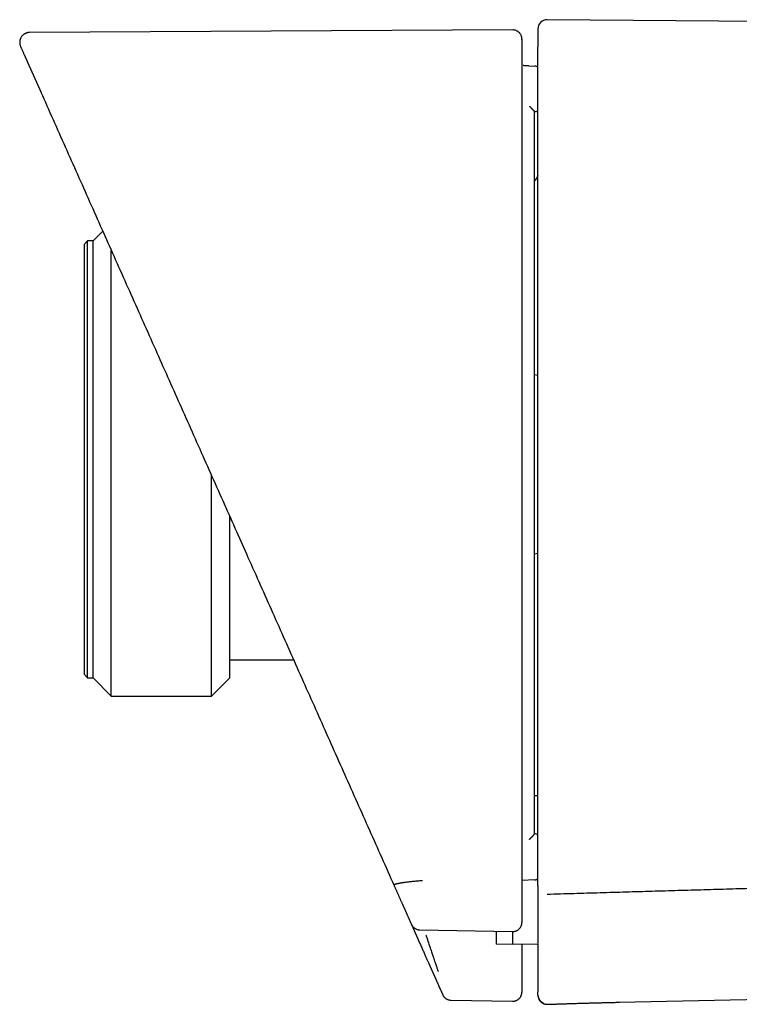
# Model space of a CAD drawing. Header units: millimetres. Extents: x 8 to 885, y 12 to 392.
# Tile 28 of 36: x 669 to 708, y 337 to 391. Entities that reach past the tile are written whole.
import ezdxf

# ---------------------------------------------------------------- set-up
doc = ezdxf.new("R2010")
doc.units = ezdxf.units.MM

msp = doc.modelspace()

# ---------------------------------------------------------------- linework, layer by layer
at = {"color": 7, "linetype": 'Continuous', "lineweight": 30}
for p, q in [((726.202, 391.1), (697.787, 391.347)), ((695.898, 390.785), (669.377, 390.647)), ((669.256, 389.024), (669.983, 387.391)), ((696.791, 388.814), (697.111, 388.802)), ((669.983, 387.391), (669.99, 387.375)), ((669.983, 387.391), (669.989, 387.378)), ((697.101, 386.298), (697.101, 386.298)), ((673.39, 379.738), (672.861, 379.209)), ((672.561, 379.209), (672.361, 379.009)), ((672.361, 379.009), (672.361, 367.209)), ((672.861, 379.209), (672.561, 379.209)), ((672.561, 355.209), (672.561, 379.209)), ((672.861, 355.209), (672.861, 379.209)), ((673.861, 354.209), (673.861, 378.682)), ((697.283, 371.819), (697.101, 371.851)), ((672.361, 367.209), (672.361, 355.409)), ((679.361, 354.209), (679.361, 366.328)), ((680.361, 356.209), (680.361, 364.081)), ((680.732, 363.249), (681.28, 362.017)), ((697.101, 362.027), (697.283, 362.059)), ((680.361, 355.209), (680.361, 356.209)), ((680.361, 356.209), (683.866, 356.209)), ((672.361, 355.409), (672.561, 355.209)), ((672.561, 355.209), (672.861, 355.209)), ((672.861, 355.209), (673.861, 354.209)), ((679.361, 354.209), (680.361, 355.209)), ((673.861, 354.209), (679.361, 354.209)), ((697.283, 348.739), (697.101, 348.742)), ((697.101, 346.647), (697.101, 346.648)), ((697.111, 344.125), (696.401, 344.098)), ((697.112, 344.124), (697.111, 344.125)), ((690.336, 341.678), (690.684, 340.895)), ((690.783, 341.383), (695.891, 341.288)), ((695.892, 340.572), (694.984, 340.588)), ((697.283, 340.596), (695.892, 340.572)), ((697.283, 337.969), (697.283, 337.971)), ((692.502, 337.521), (695.892, 337.462)), ((697.6, 337.349), (697.602, 337.348)), ((701.767, 337.405), (717.841, 337.741)), ((697.8, 337.292), (697.8, 337.292))]:
    msp.add_line(p, q, dxfattribs=at)
for centre, radius, start, end in [((697.783, 390.847), 0.5, 89.5005, 180), ((697.101, 388.503), 0.3, 52.461, 88.0005), ((697.101, 388.502), 0.3, 52.4896, 88.0005), ((697.101, 386.598), 0.3, 270, 307.4249), ((697.101, 346.348), 0.3, 52.4871, 90), ((697.101, 344.425), 0.3, 271.9855, 307.4595)]:
    msp.add_arc(centre, radius, start, end, dxfattribs=at)
for points, knots in [([(697.283, 390.847), (697.283, 390.847), (697.283, 390.845), (697.283, 390.83), (697.283, 390.806), (697.283, 390.772), (697.283, 390.729), (697.283, 390.676), (697.283, 390.613), (697.283, 390.539), (697.283, 390.455), (697.283, 390.358), (697.283, 390.251), (697.283, 390.133), (697.283, 390.005), (697.283, 389.911), (697.283, 389.864)], [0, 0, 0, 0, 0.069567, 0.139198, 0.208895, 0.278657, 0.348483, 0.418375, 0.488333, 0.558355, 0.631783, 0.705282, 0.778853, 0.852497, 0.926212, 1, 1, 1, 1]), ([(669.377, 390.647), (669.356, 390.646), (669.313, 390.644), (669.252, 390.632), (669.196, 390.616), (669.148, 390.596), (669.107, 390.575), (669.074, 390.554), (669.048, 390.535), (669.016, 390.51), (668.977, 390.473), (668.932, 390.418), (668.896, 390.36), (668.869, 390.303), (668.851, 390.249), (668.838, 390.193), (668.831, 390.136), (668.83, 390.08), (668.834, 390.029), (668.842, 389.98), (668.855, 389.929), (668.87, 389.892), (668.878, 389.873)], [0, 0, 0, 0, 0.060151, 0.117354, 0.17052, 0.218707, 0.261146, 0.297246, 0.326581, 0.349124, 0.408157, 0.474404, 0.543577, 0.595436, 0.647421, 0.700013, 0.752834, 0.804555, 0.85459, 0.892874, 0.941892, 1, 1, 1, 1]), ([(696.401, 390.27), (696.401, 390.275), (696.401, 390.282), (696.401, 390.294), (696.401, 390.305), (696.4, 390.316), (696.399, 390.326), (696.398, 390.335), (696.397, 390.344), (696.396, 390.352), (696.395, 390.359), (696.394, 390.365), (696.394, 390.37), (696.393, 390.374), (696.392, 390.378), (696.392, 390.379), (696.392, 390.381), (696.391, 390.382), (696.391, 390.384), (696.391, 390.386), (696.39, 390.39), (696.389, 390.395), (696.387, 390.404), (696.382, 390.422), (696.372, 390.455), (696.354, 390.499), (696.327, 390.549), (696.297, 390.592), (696.266, 390.627), (696.237, 390.657), (696.202, 390.685), (696.16, 390.714), (696.108, 390.742), (696.046, 390.766), (695.974, 390.782), (695.924, 390.784), (695.898, 390.785)], [0, 0, 0, 0, 0.084585, 0.162173, 0.232768, 0.296371, 0.352984, 0.402609, 0.44525, 0.480913, 0.50961, 0.526575, 0.539654, 0.548894, 0.552114, 0.554455, 0.555333, 0.556056, 0.556686, 0.558767, 0.56042, 0.563409, 0.56887, 0.579016, 0.598413, 0.632689, 0.66925, 0.70525, 0.731733, 0.757667, 0.784526, 0.817115, 0.855554, 0.899366, 0.94783, 1, 1, 1, 1]), ([(668.879, 389.871), (668.878, 389.872), (668.878, 389.873), (668.883, 389.862), (668.892, 389.841), (668.907, 389.807), (668.927, 389.763), (668.952, 389.707), (668.981, 389.64), (669.013, 389.569), (669.046, 389.496), (669.07, 389.44), (669.089, 389.399), (669.1, 389.375), (669.111, 389.35), (669.122, 389.324), (669.133, 389.3), (669.143, 389.277), (669.152, 389.256), (669.159, 389.242), (669.162, 389.234), (669.163, 389.233), (669.163, 389.233), (669.163, 389.232), (669.164, 389.231), (669.165, 389.229), (669.166, 389.225), (669.169, 389.219), (669.172, 389.213), (669.175, 389.206), (669.178, 389.198), (669.181, 389.191), (669.185, 389.184), (669.188, 389.176), (669.191, 389.169), (669.194, 389.163), (669.197, 389.156), (669.2, 389.15), (669.202, 389.144), (669.205, 389.138), (669.208, 389.133), (669.21, 389.127), (669.213, 389.121), (669.215, 389.115), (669.218, 389.109), (669.22, 389.104), (669.223, 389.098), (669.225, 389.093), (669.228, 389.088), (669.23, 389.083), (669.232, 389.078), (669.234, 389.074), (669.236, 389.069), (669.237, 389.065), (669.239, 389.061), (669.241, 389.057), (669.243, 389.053), (669.244, 389.05), (669.246, 389.046), (669.248, 389.042), (669.249, 389.039), (669.251, 389.036), (669.252, 389.033), (669.253, 389.03), (669.254, 389.027), (669.255, 389.025), (669.256, 389.024)], [0, 0, 0, 0, 0.037861, 0.120033, 0.202193, 0.28434, 0.366476, 0.448601, 0.530753, 0.612934, 0.673649, 0.734336, 0.753379, 0.772333, 0.791338, 0.810393, 0.829497, 0.84451, 0.859553, 0.872817, 0.874649, 0.874937, 0.875291, 0.875763, 0.876233, 0.876703, 0.88086, 0.884514, 0.888114, 0.893327, 0.898422, 0.903399, 0.908257, 0.912997, 0.917619, 0.922123, 0.926147, 0.930072, 0.933898, 0.937624, 0.941251, 0.944778, 0.948513, 0.95213, 0.955628, 0.959008, 0.96227, 0.965413, 0.968438, 0.971107, 0.973677, 0.976148, 0.978519, 0.98079, 0.982962, 0.985035, 0.987009, 0.988883, 0.990658, 0.992333, 0.993909, 0.995304, 0.99661, 0.997829, 0.998958, 1, 1, 1, 1]), ([(696.401, 390.269), (696.401, 390.269), (696.401, 390.271), (696.401, 390.258), (696.401, 390.233), (696.401, 390.195), (696.401, 390.143), (696.401, 390.079), (696.401, 390.001), (696.401, 389.912), (696.401, 389.813), (696.401, 389.704), (696.401, 389.583), (696.401, 389.452), (696.401, 389.354), (696.401, 389.305)], [0, 0, 0, 0, 0.043519, 0.125167, 0.206815, 0.288463, 0.370112, 0.451761, 0.533411, 0.615061, 0.692047, 0.769034, 0.846021, 0.92301, 1, 1, 1, 1]), ([(697.283, 389.353), (697.283, 389.375), (697.283, 389.419), (697.283, 389.484), (697.283, 389.547), (697.283, 389.607), (697.283, 389.662), (697.283, 389.712), (697.283, 389.757), (697.283, 389.794), (697.283, 389.824), (697.283, 389.846), (697.283, 389.861), (697.283, 389.863), (697.283, 389.864)], [0, 0, 0, 0, 0.082899, 0.165679, 0.249692, 0.332113, 0.41492, 0.499488, 0.581892, 0.664712, 0.749323, 0.832634, 0.915719, 1, 1, 1, 1]), ([(696.401, 389.305), (696.401, 389.304), (696.401, 389.302), (696.401, 389.288), (696.401, 389.268), (696.401, 389.24), (696.401, 389.204), (696.401, 389.168), (696.401, 389.134), (696.401, 389.104), (696.401, 389.073), (696.401, 389.04), (696.401, 388.999), (696.401, 388.948), (696.401, 388.886), (696.401, 388.842), (696.401, 388.82)], [0, 0, 0, 0, 0.0829246, 0.1659466, 0.2504223, 0.3324289, 0.4151853, 0.5000648, 0.5492311, 0.5984843, 0.6481293, 0.698464, 0.7497743, 0.8259246, 0.9090507, 1, 1, 1, 1]), ([(697.283, 344.389), (697.283, 345.588), (697.283, 347.986), (697.283, 351.583), (697.283, 355.18), (697.283, 358.777), (697.283, 362.374), (697.283, 365.971), (697.283, 369.469), (697.283, 372.866), (697.283, 376.163), (697.283, 379.461), (697.283, 382.758), (697.283, 386.055), (697.283, 388.254), (697.283, 389.353)], [0, 0, 0, 0, 0.08001, 0.160015, 0.240016, 0.320013, 0.400008, 0.480002, 0.559995, 0.633323, 0.706652, 0.779984, 0.853318, 0.926657, 1, 1, 1, 1]), ([(669.251, 389.036), (669.252, 389.033), (669.254, 389.028), (669.258, 389.023), (669.259, 389.022)], [0, 0, 0, 0, 0.6200619, 1, 1, 1, 1]), ([(696.401, 388.82), (696.401, 388.795), (696.401, 388.743), (696.401, 388.663), (696.401, 388.576), (696.401, 388.483), (696.401, 388.383), (696.401, 388.278), (696.401, 388.17), (696.401, 387.89), (696.401, 387.639), (696.401, 387.42), (696.401, 387.406), (696.401, 387.395), (696.401, 387.384), (696.401, 387.372), (696.401, 387.359), (696.401, 387.337), (696.401, 387.304), (696.401, 387.255), (696.401, 387.196), (696.401, 387.128), (696.401, 387.041), (696.401, 386.936), (696.401, 386.808), (696.401, 386.668), (696.401, 386.525), (696.401, 386.383), (696.401, 386.282), (696.401, 386.216), (696.401, 386.187), (696.401, 386.157), (696.401, 386.128), (696.401, 386.098), (696.401, 386.067), (696.401, 386.038), (696.401, 385.93), (696.401, 385.673), (696.401, 385.141), (696.401, 384.12), (696.401, 382.681), (696.401, 380.496), (696.401, 377.857), (696.401, 374.568), (696.401, 371.083), (696.401, 367.401), (696.401, 363.851), (696.401, 360.432), (696.401, 357.145), (696.401, 353.858), (696.401, 350.572), (696.401, 347.285), (696.401, 345.094), (696.401, 343.998)], [0, 0, 0, 0, 0.001655, 0.003451, 0.005389, 0.007467, 0.009686, 0.012046, 0.014548, 0.016857, 0.030829, 0.031319, 0.03154, 0.031776, 0.032028, 0.032296, 0.032579, 0.032877, 0.033779, 0.034798, 0.036165, 0.037698, 0.039398, 0.041937, 0.044775, 0.047912, 0.051348, 0.054306, 0.057454, 0.058095, 0.058743, 0.059399, 0.060062, 0.060732, 0.06141, 0.062095, 0.062673, 0.06864, 0.079298, 0.098335, 0.136978, 0.175606, 0.244607, 0.313591, 0.395721, 0.477862, 0.56, 0.633333, 0.706665, 0.779997, 0.853329, 0.926664, 1, 1, 1, 1]), ([(696.791, 388.814), (696.754, 388.815), (696.668, 388.818), (696.56, 388.822), (696.49, 388.824), (696.467, 388.825)], [0, 0, 0, 0, 0.3426347, 0.7911743, 1, 1, 1, 1]), ([(669.99, 387.375), (670.437, 386.372), (671.33, 384.367), (672.67, 381.356), (674.012, 378.343), (675.354, 375.328), (676.697, 372.311), (678.041, 369.292), (679.386, 366.272), (680.283, 364.256), (680.732, 363.249)], [0, 0, 0, 0, 0.124997, 0.249995, 0.374994, 0.499994, 0.624994, 0.749996, 0.874998, 1, 1, 1, 1]), ([(696.811, 386.604), (696.816, 386.599), (696.828, 386.587), (696.844, 386.571), (696.86, 386.555), (696.875, 386.54), (696.892, 386.523), (696.91, 386.504), (696.928, 386.486), (696.945, 386.468), (696.961, 386.451), (696.975, 386.437), (696.988, 386.424), (697.003, 386.407), (697.021, 386.388), (697.038, 386.371), (697.05, 386.358), (697.057, 386.35), (697.064, 386.342), (697.074, 386.332), (697.084, 386.32), (697.094, 386.309), (697.1, 386.301), (697.101, 386.299), (697.101, 386.298)], [0, 0, 0, 0, 0.035456, 0.088533, 0.121872, 0.159857, 0.202578, 0.250119, 0.300419, 0.347345, 0.390793, 0.430677, 0.466931, 0.49951, 0.568868, 0.633679, 0.664371, 0.693914, 0.722312, 0.749577, 0.816141, 0.879907, 0.941092, 1, 1, 1, 1]), ([(697.101, 346.647), (697.101, 347.675), (697.101, 349.734), (697.101, 352.827), (697.101, 355.93), (697.101, 358.818), (697.101, 361.491), (697.101, 363.948), (697.101, 366.402), (697.101, 369.201), (697.101, 372.341), (697.101, 375.831), (697.101, 379.32), (697.101, 382.809), (697.101, 385.135), (697.101, 386.298)], [0, 0, 0, 0, 0.077788, 0.155803, 0.234045, 0.312515, 0.374331, 0.436288, 0.498387, 0.560004, 0.648004, 0.736002, 0.824001, 0.911999, 1, 1, 1, 1]), ([(697.283, 382.796), (697.282, 382.794), (697.265, 382.758), (697.226, 382.688), (697.167, 382.591), (697.122, 382.528), (697.101, 382.499)], [0, 0, 0, 0, 0.020587, 0.338658, 0.687456, 1, 1, 1, 1]), ([(681.28, 362.017), (681.729, 361.008), (682.627, 358.991), (683.976, 355.963), (685.325, 352.932), (686.676, 349.897), (688.028, 346.86), (688.931, 344.834), (689.382, 343.82)], [0, 0, 0, 0, 0.166508, 0.333078, 0.49971, 0.666406, 0.833169, 1, 1, 1, 1]), ([(696.811, 346.341), (696.816, 346.346), (696.827, 346.357), (696.842, 346.373), (696.859, 346.389), (696.874, 346.404), (696.891, 346.422), (696.909, 346.44), (696.928, 346.459), (696.945, 346.477), (696.961, 346.493), (696.975, 346.508), (696.988, 346.521), (697.003, 346.537), (697.022, 346.556), (697.038, 346.574), (697.05, 346.586), (697.057, 346.595), (697.064, 346.603), (697.074, 346.613), (697.084, 346.625), (697.094, 346.636), (697.1, 346.644), (697.101, 346.646), (697.101, 346.647)], [0, 0, 0, 0, 0.032751, 0.084901, 0.118452, 0.157108, 0.200967, 0.250119, 0.30017, 0.346937, 0.390324, 0.430253, 0.466662, 0.49951, 0.568839, 0.633637, 0.66433, 0.69388, 0.722292, 0.749578, 0.816147, 0.879917, 0.941102, 1, 1, 1, 1]), ([(697.283, 343.819), (697.283, 343.822), (697.283, 343.827), (697.283, 343.846), (697.283, 343.872), (697.283, 343.907), (697.283, 343.949), (697.283, 343.998), (697.283, 344.053), (697.283, 344.113), (697.283, 344.178), (697.283, 344.246), (697.283, 344.317), (697.283, 344.365), (697.283, 344.389)], [0, 0, 0, 0, 0.083001, 0.165837, 0.249743, 0.33215, 0.414991, 0.49954, 0.582001, 0.664851, 0.749361, 0.832687, 0.915797, 1, 1, 1, 1]), ([(690.942, 344.074), (690.906, 344.071), (690.835, 344.067), (690.729, 344.059), (690.626, 344.05), (690.524, 344.041), (690.425, 344.032), (690.325, 344.022), (690.224, 344.011), (690.124, 344), (690.018, 343.986), (689.943, 343.976), (689.896, 343.969), (689.881, 343.967), (689.867, 343.965), (689.852, 343.963), (689.838, 343.961), (689.819, 343.958), (689.792, 343.953), (689.756, 343.947), (689.716, 343.94), (689.67, 343.931), (689.618, 343.921), (689.581, 343.912), (689.557, 343.907), (689.546, 343.904), (689.536, 343.901), (689.525, 343.899), (689.515, 343.896), (689.505, 343.893), (689.495, 343.89), (689.477, 343.885), (689.453, 343.876), (689.426, 343.866), (689.404, 343.855), (689.388, 343.843), (689.379, 343.832), (689.381, 343.824), (689.382, 343.82)], [0, 0, 0, 0, 0.0428401, 0.0852771, 0.1273917, 0.1692514, 0.210912, 0.2524185, 0.2987644, 0.3449999, 0.3911537, 0.451979, 0.4599416, 0.4679032, 0.4758638, 0.4838237, 0.4917828, 0.4997413, 0.5170943, 0.5383872, 0.5636209, 0.5927994, 0.630174, 0.6725375, 0.6814511, 0.6905601, 0.6998649, 0.7093665, 0.7190655, 0.7289631, 0.7390602, 0.7493581, 0.7863158, 0.8250554, 0.8656616, 0.9082475, 0.9529625, 1, 1, 1, 1]), ([(689.382, 343.82), (689.391, 343.8), (689.41, 343.758), (689.438, 343.695), (689.466, 343.632), (689.494, 343.568), (689.522, 343.505), (689.55, 343.441), (689.578, 343.379), (689.606, 343.318), (689.633, 343.256), (689.661, 343.194), (689.689, 343.131), (689.717, 343.068), (689.745, 343.005), (689.773, 342.941), (689.802, 342.877), (689.827, 342.821), (689.848, 342.773), (689.863, 342.74), (689.872, 342.719), (689.876, 342.71), (689.877, 342.707), (689.879, 342.704), (689.88, 342.701), (689.884, 342.692), (689.892, 342.674), (689.904, 342.647), (689.918, 342.617), (689.932, 342.584), (689.948, 342.548), (689.966, 342.508), (689.984, 342.468), (690.002, 342.427), (690.021, 342.385), (690.04, 342.343), (690.056, 342.307), (690.069, 342.277), (690.079, 342.255), (690.089, 342.232), (690.099, 342.209), (690.11, 342.186), (690.124, 342.153), (690.143, 342.111), (690.165, 342.061), (690.186, 342.014), (690.206, 341.969), (690.226, 341.925), (690.245, 341.882), (690.264, 341.839), (690.282, 341.798), (690.3, 341.758), (690.318, 341.718), (690.329, 341.692), (690.335, 341.679)], [0, 0, 0, 0, 0.025899, 0.052216, 0.078953, 0.106109, 0.133684, 0.161679, 0.188457, 0.215608, 0.243132, 0.271029, 0.299298, 0.327939, 0.356954, 0.386341, 0.416101, 0.446233, 0.46498, 0.483869, 0.493229, 0.494703, 0.496178, 0.497654, 0.49913, 0.500468, 0.510704, 0.524792, 0.539155, 0.553793, 0.572322, 0.591274, 0.610648, 0.630446, 0.650667, 0.671311, 0.692378, 0.703356, 0.714446, 0.725648, 0.736961, 0.748385, 0.759457, 0.785113, 0.810356, 0.832947, 0.855197, 0.877107, 0.898675, 0.919903, 0.940421, 0.960609, 0.980469, 1, 1, 1, 1]), ([(696.401, 343.998), (696.401, 343.98), (696.401, 343.944), (696.401, 343.889), (696.401, 343.834), (696.401, 343.778), (696.401, 343.722), (696.401, 343.666), (696.401, 343.611), (696.401, 343.557), (696.401, 343.504), (696.401, 343.451), (696.401, 343.397), (696.401, 343.343), (696.401, 343.289), (696.401, 343.235), (696.401, 343.18), (696.401, 343.124), (696.401, 343.068), (696.401, 343.012), (696.401, 342.961), (696.401, 342.914), (696.401, 342.879), (696.401, 342.857), (696.401, 342.849), (696.401, 342.846), (696.401, 342.843), (696.401, 342.84), (696.401, 342.838), (696.401, 342.829), (696.401, 342.806), (696.401, 342.77), (696.401, 342.726), (696.401, 342.682), (696.401, 342.638), (696.401, 342.593), (696.401, 342.548), (696.401, 342.502), (696.401, 342.456), (696.401, 342.411), (696.401, 342.366), (696.401, 342.321), (696.401, 342.275), (696.401, 342.228), (696.401, 342.181), (696.401, 342.133), (696.401, 342.085), (696.401, 342.036), (696.401, 341.987), (696.401, 341.938), (696.401, 341.888), (696.401, 341.838), (696.401, 341.805), (696.401, 341.788)], [0, 0, 0, 0, 0.021678, 0.043716, 0.066114, 0.088873, 0.111992, 0.135471, 0.159311, 0.18148, 0.203952, 0.226727, 0.249805, 0.273185, 0.296868, 0.320854, 0.345143, 0.369735, 0.394629, 0.419826, 0.445326, 0.46437, 0.48358, 0.493107, 0.494358, 0.495609, 0.496861, 0.498114, 0.499367, 0.50045, 0.51024, 0.530397, 0.550944, 0.571124, 0.591668, 0.612575, 0.633844, 0.655476, 0.677471, 0.698542, 0.719935, 0.741651, 0.763689, 0.78605, 0.808734, 0.83174, 0.855069, 0.87872, 0.902694, 0.926554, 0.950725, 0.975207, 1, 1, 1, 1]), ([(697.112, 344.124), (697.13, 344.125), (697.167, 344.129), (697.221, 344.147), (697.261, 344.167), (697.279, 344.183), (697.283, 344.187)], [0, 0, 0, 0, 0.291241, 0.598873, 0.918785, 1, 1, 1, 1]), ([(697.283, 343.819), (697.283, 343.792), (697.283, 343.736), (697.283, 343.653), (697.283, 343.57), (697.283, 343.487), (697.283, 343.404), (697.283, 343.321), (697.283, 343.238), (697.283, 343.153), (697.283, 343.067), (697.283, 342.98), (697.283, 342.892), (697.283, 342.805), (697.283, 342.717), (697.283, 342.634), (697.283, 342.556), (697.283, 342.482), (697.283, 342.408), (697.283, 342.337), (697.283, 342.269), (697.283, 342.207), (697.283, 342.158), (697.283, 342.13), (697.283, 342.119), (697.283, 342.117), (697.283, 342.114), (697.283, 342.111), (697.283, 342.108), (697.283, 342.09), (697.283, 342.056), (697.283, 342.006), (697.283, 341.956), (697.283, 341.905), (697.283, 341.854), (697.283, 341.802), (697.283, 341.75), (697.283, 341.697), (697.283, 341.644), (697.283, 341.591), (697.283, 341.537), (697.283, 341.49), (697.283, 341.45), (697.283, 341.417), (697.283, 341.394), (697.283, 341.381), (697.283, 341.376), (697.283, 341.372), (697.283, 341.368), (697.283, 341.357), (697.283, 341.34), (697.283, 341.316), (697.283, 341.29), (697.283, 341.262), (697.283, 341.233), (697.283, 341.203), (697.283, 341.173), (697.283, 341.143), (697.283, 341.109), (697.283, 341.074), (697.283, 341.035), (697.283, 340.996), (697.283, 340.959), (697.283, 340.922), (697.283, 340.887), (697.283, 340.852), (697.283, 340.816), (697.283, 340.78), (697.283, 340.746), (697.283, 340.715), (697.283, 340.688), (697.283, 340.669), (697.283, 340.659), (697.283, 340.656), (697.283, 340.652), (697.283, 340.649), (697.283, 340.646), (697.283, 340.643), (697.283, 340.64), (697.283, 340.638)], [0, 0, 0, 0, 0.022204, 0.044647, 0.06733, 0.090252, 0.113414, 0.136815, 0.160455, 0.184335, 0.209609, 0.235146, 0.260945, 0.287008, 0.313333, 0.339921, 0.362458, 0.385181, 0.408089, 0.431183, 0.451659, 0.472278, 0.490542, 0.498614, 0.499494, 0.500371, 0.501249, 0.502128, 0.503007, 0.503887, 0.519813, 0.535955, 0.552312, 0.568884, 0.585672, 0.602675, 0.619894, 0.63729, 0.6549, 0.672725, 0.690765, 0.709019, 0.72037, 0.731803, 0.741931, 0.743528, 0.745127, 0.746727, 0.74823, 0.749417, 0.757531, 0.765801, 0.774224, 0.783984, 0.793943, 0.804102, 0.814461, 0.825019, 0.835777, 0.848711, 0.861923, 0.875413, 0.889179, 0.901077, 0.913174, 0.925471, 0.937968, 0.950664, 0.963559, 0.97322, 0.98299, 0.991678, 0.992821, 0.993967, 0.995114, 0.996262, 0.997362, 0.998115, 1, 1, 1, 1]), ([(725.509, 344.13), (725.407, 344.127), (725.236, 344.122), (724.995, 344.115), (724.794, 344.109), (724.654, 344.104), (724.578, 344.102), (724.558, 344.101), (724.538, 344.101), (724.519, 344.1), (724.46, 344.099), (724.358, 344.095), (724.209, 344.091), (724.043, 344.086), (723.857, 344.08), (723.652, 344.074), (723.433, 344.068), (723.201, 344.061), (722.956, 344.053), (722.755, 344.047), (722.601, 344.043), (722.498, 344.04), (722.388, 344.037), (722.27, 344.033), (722.148, 344.03), (722.028, 344.026), (721.882, 344.022), (721.712, 344.017), (721.52, 344.011), (721.341, 344.006), (721.176, 344.001), (721.023, 343.997), (720.882, 343.992), (720.751, 343.989), (720.632, 343.985), (720.525, 343.982), (720.429, 343.979), (720.344, 343.977), (720.274, 343.975), (720.217, 343.973), (720.171, 343.972), (720.125, 343.97), (720.074, 343.969), (720.01, 343.967), (719.929, 343.965), (719.83, 343.962), (719.721, 343.959), (719.601, 343.955), (719.471, 343.951), (719.329, 343.947), (719.175, 343.942), (719.011, 343.938), (718.834, 343.932), (718.661, 343.927), (718.493, 343.922), (718.33, 343.918), (718.164, 343.913), (718, 343.908), (717.841, 343.903), (717.685, 343.899), (717.455, 343.892), (717.154, 343.883), (716.785, 343.873), (716.427, 343.862), (716.082, 343.852), (715.747, 343.842), (715.425, 343.833), (715.114, 343.824), (714.811, 343.815), (714.515, 343.807), (714.227, 343.798), (713.952, 343.79), (713.69, 343.783), (713.441, 343.775), (713.216, 343.769), (713.014, 343.763), (712.834, 343.758), (712.664, 343.753), (712.503, 343.748), (712.392, 343.745), (712.33, 343.743), (712.311, 343.743), (712.292, 343.742), (712.273, 343.742), (712.253, 343.741), (712.131, 343.738), (711.573, 343.722), (710.562, 343.692), (709.195, 343.653), (707.801, 343.613), (706.394, 343.572), (704.974, 343.531), (703.551, 343.49), (702.123, 343.448), (700.692, 343.407), (699.248, 343.364), (698.282, 343.336), (697.797, 343.321)], [0, 0, 0, 0, 0.0111086, 0.0185189, 0.0260679, 0.0328257, 0.0336641, 0.0343464, 0.0350367, 0.035735, 0.0364414, 0.0414295, 0.0467843, 0.0525057, 0.0594524, 0.0668727, 0.0747665, 0.0831339, 0.0919749, 0.1012895, 0.1049254, 0.1086286, 0.1123992, 0.1168938, 0.1213291, 0.1256384, 0.1298217, 0.137164, 0.1440829, 0.1505784, 0.1564856, 0.1619929, 0.1671003, 0.1718077, 0.1761152, 0.1799565, 0.1834121, 0.1864819, 0.189166, 0.1910356, 0.1926001, 0.1941775, 0.1960083, 0.1980925, 0.2012051, 0.2047523, 0.2087341, 0.2130302, 0.2177386, 0.2228594, 0.2283924, 0.2343377, 0.2406953, 0.2474651, 0.2530736, 0.2589365, 0.2650539, 0.2710321, 0.2767094, 0.2823209, 0.2878665, 0.3016081, 0.3149278, 0.3278256, 0.3403014, 0.3523554, 0.3639875, 0.3751977, 0.3859861, 0.3968357, 0.4072223, 0.4171459, 0.4266065, 0.4356042, 0.4441388, 0.4509502, 0.4574348, 0.4635928, 0.4694241, 0.4748518, 0.4755391, 0.4762209, 0.4768973, 0.4775683, 0.4782338, 0.4791084, 0.4908238, 0.5386392, 0.5884886, 0.6387984, 0.6895684, 0.7407982, 0.7924876, 0.8437013, 0.895358, 0.9474576, 1, 1, 1, 1]), ([(690.335, 341.679), (690.337, 341.674), (690.342, 341.664), (690.349, 341.65), (690.356, 341.637), (690.362, 341.627), (690.366, 341.619), (690.371, 341.612), (690.379, 341.599), (690.391, 341.582), (690.409, 341.559), (690.432, 341.534), (690.458, 341.509), (690.485, 341.485), (690.525, 341.457), (690.578, 341.427), (690.645, 341.401), (690.714, 341.384), (690.761, 341.381), (690.784, 341.38)], [0, 0, 0, 0, 0.059519, 0.113966, 0.158334, 0.175901, 0.191179, 0.205395, 0.219477, 0.263891, 0.308921, 0.367037, 0.42526, 0.483924, 0.542617, 0.659901, 0.776087, 0.889756, 1, 1, 1, 1]), ([(695.892, 341.285), (695.912, 341.286), (695.954, 341.287), (696.017, 341.298), (696.075, 341.315), (696.127, 341.338), (696.172, 341.364), (696.214, 341.395), (696.253, 341.43), (696.289, 341.468), (696.32, 341.511), (696.346, 341.557), (696.364, 341.595), (696.375, 341.627), (696.383, 341.651), (696.389, 341.675), (696.394, 341.699), (696.397, 341.723), (696.399, 341.744), (696.401, 341.766), (696.401, 341.78), (696.401, 341.788)], [0, 0, 0, 0, 0.0723216, 0.1478865, 0.2263111, 0.2866489, 0.3478911, 0.4097342, 0.4719427, 0.5341075, 0.5960016, 0.6582932, 0.7215674, 0.752342, 0.7819643, 0.8108205, 0.8404156, 0.8733851, 0.9119023, 0.9548935, 1, 1, 1, 1]), ([(690.783, 341.381), (690.784, 341.381), (690.784, 341.38), (690.783, 341.382), (690.782, 341.384)], [0, 0, 0, 0, 0.265782, 1, 1, 1, 1]), ([(691.132, 341.098), (691.139, 341.078), (691.153, 341.036), (691.175, 340.969), (691.2, 340.895), (691.226, 340.814), (691.259, 340.714), (691.295, 340.607), (691.324, 340.518), (691.343, 340.463), (691.352, 340.434), (691.36, 340.409), (691.367, 340.389), (691.386, 340.333), (691.416, 340.242), (691.456, 340.121), (691.493, 340.01), (691.527, 339.909), (691.557, 339.818), (691.593, 339.712), (691.632, 339.594), (691.673, 339.471), (691.708, 339.367), (691.739, 339.278), (691.764, 339.203), (691.784, 339.146), (691.798, 339.107), (691.802, 339.096), (691.804, 339.091)], [0, 0, 0, 0, 0.020365, 0.043022, 0.068033, 0.09546, 0.125364, 0.17029, 0.206322, 0.218156, 0.228487, 0.2373, 0.244582, 0.250326, 0.297853, 0.343208, 0.386238, 0.426818, 0.464851, 0.500265, 0.565963, 0.629665, 0.691154, 0.75026, 0.813732, 0.876682, 0.93885, 1, 1, 1, 1]), ([(694.984, 341.305), (694.984, 341.287), (694.984, 341.232), (694.984, 341.15), (694.984, 341.057), (694.984, 340.974), (694.984, 340.898), (694.984, 340.83), (694.984, 340.77), (694.984, 340.718), (694.984, 340.674), (694.984, 340.638), (694.984, 340.612), (694.984, 340.596), (694.984, 340.589), (694.984, 340.588), (694.984, 340.588)], [0, 0, 0, 0, 0.039625, 0.117062, 0.194501, 0.271874, 0.348588, 0.425368, 0.502146, 0.57886, 0.657773, 0.73676, 0.815745, 0.894655, 0.947327, 1, 1, 1, 1]), ([(695.892, 341.288), (695.892, 341.287), (695.891, 341.285), (695.891, 341.289), (695.891, 341.289)], [0, 0, 0, 0, 0.87963, 1, 1, 1, 1]), ([(695.892, 340.572), (695.892, 340.572), (695.892, 340.573), (695.893, 340.577), (695.893, 340.586), (695.894, 340.598), (695.895, 340.613), (695.896, 340.63), (695.896, 340.649), (695.898, 340.678), (695.899, 340.718), (695.901, 340.76), (695.902, 340.792), (695.902, 340.809), (695.903, 340.826), (695.903, 340.844), (695.904, 340.863), (695.905, 340.901), (695.906, 340.961), (695.907, 341.048), (695.908, 341.141), (695.908, 341.22), (695.908, 341.271), (695.907, 341.286)], [0, 0, 0, 0, 0.043577, 0.089997, 0.139262, 0.191374, 0.23432, 0.279028, 0.3255, 0.365743, 0.445846, 0.525953, 0.546935, 0.567917, 0.5889, 0.609882, 0.630865, 0.651847, 0.734178, 0.814087, 0.891568, 0.966621, 1, 1, 1, 1]), ([(690.684, 340.895), (690.701, 340.858), (690.733, 340.785), (690.782, 340.676), (690.83, 340.568), (690.877, 340.462), (690.924, 340.357), (690.97, 340.254), (691.014, 340.154), (691.057, 340.059), (691.097, 339.967), (691.136, 339.88), (691.173, 339.798), (691.207, 339.721), (691.238, 339.651), (691.266, 339.589), (691.289, 339.537), (691.308, 339.493), (691.324, 339.459), (691.336, 339.431), (691.346, 339.409), (691.353, 339.394), (691.355, 339.389), (691.356, 339.386)], [0, 0, 0, 0, 0.0505472, 0.1006277, 0.1504634, 0.2002791, 0.2503003, 0.3011593, 0.3513273, 0.401055, 0.4505998, 0.500222, 0.5511247, 0.6012633, 0.6509485, 0.700499, 0.7502363, 0.7924562, 0.8341491, 0.8755299, 0.9168183, 0.9582353, 1, 1, 1, 1]), ([(696.401, 340.581), (696.401, 340.541), (696.401, 340.457), (696.401, 340.334), (696.401, 340.211), (696.401, 340.095), (696.401, 339.987), (696.401, 339.888), (696.401, 339.8), (696.401, 339.723), (696.401, 339.657), (696.401, 339.603), (696.401, 339.562), (696.401, 339.534), (696.401, 339.526), (696.401, 339.522)], [0, 0, 0, 0, 0.067769, 0.145505, 0.222747, 0.300201, 0.378568, 0.456265, 0.533485, 0.610935, 0.689319, 0.76718, 0.844441, 0.921812, 1, 1, 1, 1]), ([(697.283, 340.596), (697.283, 340.594), (697.283, 340.58), (697.283, 340.554), (697.283, 340.516), (697.283, 340.478), (697.283, 340.44), (697.283, 340.401), (697.283, 340.36), (697.283, 340.318), (697.283, 340.273), (697.283, 340.228), (697.283, 340.182), (697.283, 340.136), (697.283, 340.089), (697.283, 340.042), (697.283, 339.995), (697.283, 339.946), (697.283, 339.897), (697.283, 339.846), (697.283, 339.795), (697.283, 339.743), (697.283, 339.69), (697.283, 339.637), (697.283, 339.583), (697.283, 339.529), (697.283, 339.474), (697.283, 339.42), (697.283, 339.366), (697.283, 339.314), (697.283, 339.28), (697.283, 339.26), (697.283, 339.256), (697.283, 339.252), (697.283, 339.248), (697.283, 339.244), (697.283, 339.237), (697.283, 339.223), (697.283, 339.201), (697.283, 339.174), (697.283, 339.146), (697.283, 339.117), (697.283, 339.088), (697.283, 339.059), (697.283, 339.029), (697.283, 338.998), (697.283, 338.967), (697.283, 338.94), (697.283, 338.918), (697.283, 338.905), (697.283, 338.897), (697.283, 338.895), (697.283, 338.893), (697.283, 338.891), (697.283, 338.889), (697.283, 338.886), (697.283, 338.881), (697.283, 338.873), (697.283, 338.863), (697.283, 338.852), (697.283, 338.841), (697.283, 338.829), (697.283, 338.817), (697.283, 338.807), (697.283, 338.797), (697.283, 338.788), (697.283, 338.779), (697.283, 338.771), (697.283, 338.764), (697.283, 338.757), (697.283, 338.751), (697.283, 338.746), (697.283, 338.741), (697.283, 338.737), (697.283, 338.734), (697.283, 338.731), (697.283, 338.729), (697.283, 338.727), (697.283, 338.726), (697.283, 338.726), (697.283, 338.726), (697.283, 338.725), (697.283, 338.723), (697.283, 338.722), (697.283, 338.72), (697.283, 338.712), (697.283, 338.693), (697.283, 338.653), (697.283, 338.57), (697.283, 338.476), (697.283, 338.404), (697.283, 338.378), (697.283, 338.371), (697.283, 338.364), (697.283, 338.357), (697.283, 338.35), (697.283, 338.343), (697.283, 338.336), (697.283, 338.325), (697.283, 338.309), (697.283, 338.289), (697.283, 338.27), (697.283, 338.253), (697.283, 338.237), (697.283, 338.226), (697.283, 338.218), (697.283, 338.214), (697.283, 338.209), (697.283, 338.204), (697.283, 338.2), (697.283, 338.187), (697.283, 338.168), (697.283, 338.142), (697.283, 338.117), (697.283, 338.094), (697.283, 338.071), (697.283, 338.051), (697.283, 338.031), (697.283, 338.014), (697.283, 337.997), (697.283, 337.982), (697.283, 337.973), (697.283, 337.969)], [0, 0, 0, 0, 0.001983, 0.0151, 0.028441, 0.042007, 0.055797, 0.069811, 0.08405, 0.099804, 0.115824, 0.13211, 0.148662, 0.165479, 0.182255, 0.199287, 0.216576, 0.234121, 0.252289, 0.270723, 0.289424, 0.308393, 0.327628, 0.347131, 0.3669, 0.386533, 0.406422, 0.426568, 0.44697, 0.465136, 0.483501, 0.485018, 0.486536, 0.488056, 0.489577, 0.49109, 0.492182, 0.497377, 0.506826, 0.51682, 0.527051, 0.537519, 0.548225, 0.559167, 0.570145, 0.581351, 0.592786, 0.604449, 0.611187, 0.617999, 0.618615, 0.61944, 0.62026, 0.621074, 0.621883, 0.622686, 0.623485, 0.627778, 0.631473, 0.635037, 0.639652, 0.644028, 0.648165, 0.652063, 0.655723, 0.659143, 0.662326, 0.665269, 0.667974, 0.67044, 0.672667, 0.674655, 0.676311, 0.677755, 0.678987, 0.680006, 0.680814, 0.681408, 0.68179, 0.681847, 0.681893, 0.682239, 0.682839, 0.683439, 0.68404, 0.68464, 0.692144, 0.705543, 0.729471, 0.783852, 0.80778, 0.81027, 0.812935, 0.815575, 0.81819, 0.82078, 0.823345, 0.825885, 0.828401, 0.836377, 0.844092, 0.851545, 0.858736, 0.864847, 0.870755, 0.872269, 0.874089, 0.876057, 0.878018, 0.879973, 0.881923, 0.893658, 0.905169, 0.916455, 0.927517, 0.938573, 0.949395, 0.959983, 0.970338, 0.980459, 0.990346, 1, 1, 1, 1]), ([(696.401, 339.522), (696.401, 339.51), (696.401, 339.486), (696.401, 339.45), (696.401, 339.414), (696.401, 339.38), (696.401, 339.347), (696.401, 339.314), (696.401, 339.283), (696.401, 339.252), (696.401, 339.222), (696.401, 339.192), (696.401, 339.163), (696.401, 339.135), (696.401, 339.107), (696.401, 339.08), (696.401, 339.054), (696.401, 339.029), (696.401, 339.005), (696.401, 338.982), (696.401, 338.959), (696.401, 338.937), (696.401, 338.916), (696.401, 338.896), (696.401, 338.877), (696.401, 338.858), (696.401, 338.841), (696.401, 338.824), (696.401, 338.807), (696.401, 338.792), (696.401, 338.778), (696.401, 338.765), (696.401, 338.754), (696.401, 338.745), (696.401, 338.74), (696.401, 338.739), (696.401, 338.738), (696.401, 338.738), (696.401, 338.737), (696.401, 338.737), (696.401, 338.736), (696.401, 338.695), (696.401, 338.613), (696.401, 338.491), (696.401, 338.413), (696.401, 338.374), (696.401, 338.365), (696.401, 338.356), (696.401, 338.347), (696.401, 338.334), (696.401, 338.318), (696.401, 338.295), (696.401, 338.269), (696.401, 338.24), (696.401, 338.212), (696.401, 338.187), (696.401, 338.163), (696.401, 338.141), (696.401, 338.121), (696.401, 338.103), (696.401, 338.086), (696.401, 338.071), (696.401, 338.061), (696.401, 338.057)], [0, 0, 0, 0, 0.023381, 0.046263, 0.068646, 0.090531, 0.111917, 0.132435, 0.152473, 0.17203, 0.191106, 0.210075, 0.228544, 0.246511, 0.263978, 0.280944, 0.29741, 0.313374, 0.328804, 0.343736, 0.358169, 0.372104, 0.38554, 0.39825, 0.41048, 0.422228, 0.433496, 0.444283, 0.454588, 0.464413, 0.473757, 0.481581, 0.489033, 0.495283, 0.497941, 0.498236, 0.498531, 0.498824, 0.499117, 0.499409, 0.4997, 0.499991, 0.57839, 0.656784, 0.725775, 0.731847, 0.737919, 0.743991, 0.750074, 0.756958, 0.770363, 0.783611, 0.806055, 0.828037, 0.849555, 0.87061, 0.891203, 0.911333, 0.929888, 0.948033, 0.965766, 0.983089, 1, 1, 1, 1]), ([(691.356, 339.386), (691.361, 339.376), (691.37, 339.355), (691.383, 339.325), (691.397, 339.295), (691.41, 339.265), (691.423, 339.236), (691.436, 339.206), (691.45, 339.175), (691.464, 339.143), (691.478, 339.112), (691.491, 339.083), (691.503, 339.055), (691.515, 339.029), (691.526, 339.004), (691.537, 338.98), (691.548, 338.956), (691.558, 338.932), (691.568, 338.91), (691.578, 338.888), (691.587, 338.867), (691.596, 338.847), (691.604, 338.828), (691.613, 338.81), (691.621, 338.791), (691.629, 338.773), (691.637, 338.754), (691.646, 338.735), (691.654, 338.716), (691.662, 338.699), (691.669, 338.682), (691.677, 338.666), (691.683, 338.651), (691.69, 338.637), (691.695, 338.624), (691.7, 338.613), (691.704, 338.605), (691.706, 338.6), (691.707, 338.599), (691.707, 338.598), (691.707, 338.598), (691.707, 338.597), (691.707, 338.597), (691.708, 338.596), (691.726, 338.555), (691.763, 338.472), (691.817, 338.35), (691.852, 338.272), (691.87, 338.232), (691.874, 338.223), (691.878, 338.214), (691.882, 338.205), (691.888, 338.192), (691.895, 338.176), (691.905, 338.153), (691.917, 338.126), (691.93, 338.097), (691.942, 338.07), (691.954, 338.044), (691.964, 338.02), (691.974, 337.998), (691.983, 337.978), (691.991, 337.959), (691.999, 337.943), (692.006, 337.927), (692.01, 337.918), (692.012, 337.914)], [0, 0, 0, 0, 0.0197253, 0.0390933, 0.0581039, 0.076757, 0.0950529, 0.1129913, 0.1336742, 0.1538607, 0.1735508, 0.1927445, 0.2094622, 0.2257842, 0.2417105, 0.257241, 0.2723758, 0.2871148, 0.3014581, 0.3154057, 0.3282934, 0.3408237, 0.3529966, 0.3648122, 0.3762703, 0.3873711, 0.3999954, 0.4121233, 0.4237547, 0.4348897, 0.4455283, 0.4556706, 0.4653163, 0.4744657, 0.4821065, 0.4893629, 0.4954306, 0.498006, 0.4982915, 0.4985763, 0.4988603, 0.4991436, 0.4994262, 0.499708, 0.4999892, 0.5783876, 0.6567814, 0.7257723, 0.7318442, 0.7379162, 0.7439884, 0.7500712, 0.7569543, 0.770357, 0.7836037, 0.8060457, 0.8280253, 0.8495425, 0.8705974, 0.8911901, 0.9113206, 0.9298776, 0.948024, 0.9657597, 0.9830851, 1, 1, 1, 1]), ([(692.012, 337.914), (692.013, 337.91), (692.016, 337.903), (692.021, 337.894), (692.024, 337.885), (692.028, 337.877), (692.031, 337.871), (692.033, 337.866), (692.035, 337.862), (692.036, 337.859), (692.037, 337.858), (692.037, 337.857), (692.037, 337.856), (692.037, 337.856), (692.038, 337.855), (692.038, 337.855), (692.038, 337.854), (692.038, 337.854), (692.039, 337.853), (692.039, 337.852), (692.04, 337.851), (692.04, 337.85), (692.041, 337.848), (692.041, 337.847), (692.042, 337.846), (692.042, 337.845), (692.042, 337.845), (692.043, 337.844), (692.043, 337.843), (692.043, 337.842), (692.044, 337.841), (692.044, 337.841), (692.044, 337.841)], [0, 0, 0, 0, 0.056174, 0.114224, 0.174152, 0.235958, 0.299642, 0.347537, 0.396443, 0.44636, 0.455886, 0.465448, 0.475046, 0.48468, 0.494349, 0.50218, 0.507493, 0.522724, 0.538866, 0.564352, 0.591821, 0.621274, 0.652711, 0.68613, 0.721533, 0.75892, 0.794933, 0.832613, 0.87196, 0.912973, 0.955653, 1, 1, 1, 1]), ([(695.892, 337.462), (695.918, 337.463), (695.968, 337.464), (696.038, 337.48), (696.1, 337.502), (696.152, 337.528), (696.194, 337.556), (696.229, 337.583), (696.259, 337.612), (696.29, 337.646), (696.321, 337.688), (696.348, 337.737), (696.367, 337.778), (696.378, 337.81), (696.384, 337.832), (696.39, 337.855), (696.395, 337.883), (696.4, 337.919), (696.401, 337.947), (696.401, 337.962)], [0, 0, 0, 0, 0.097002, 0.188153, 0.271382, 0.345096, 0.408197, 0.460771, 0.511896, 0.564213, 0.635479, 0.707982, 0.775884, 0.806686, 0.835415, 0.862302, 0.89661, 0.94286, 1, 1, 1, 1]), ([(696.401, 338.057), (696.401, 338.053), (696.401, 338.046), (696.401, 338.037), (696.401, 338.029), (696.401, 338.021), (696.401, 338.015), (696.401, 338.01), (696.401, 338.006), (696.401, 338.003), (696.401, 338.001), (696.401, 338.001), (696.401, 338), (696.401, 338), (696.401, 337.999), (696.401, 337.999), (696.401, 337.998), (696.401, 337.998), (696.401, 337.997), (696.401, 337.996), (696.401, 337.995), (696.401, 337.993), (696.401, 337.992), (696.401, 337.991), (696.401, 337.99), (696.401, 337.989), (696.401, 337.989), (696.401, 337.988), (696.401, 337.987), (696.401, 337.986), (696.401, 337.985), (696.401, 337.985), (696.401, 337.985)], [0, 0, 0, 0, 0.056183, 0.11424, 0.174172, 0.235979, 0.299662, 0.347555, 0.396457, 0.446368, 0.455893, 0.465453, 0.47505, 0.484683, 0.494351, 0.50218, 0.50749, 0.522716, 0.538852, 0.564332, 0.591796, 0.621245, 0.652678, 0.686097, 0.7215, 0.758888, 0.794904, 0.832588, 0.871939, 0.912958, 0.955645, 1, 1, 1, 1]), ([(696.401, 337.985), (696.401, 337.978), (696.401, 337.966), (696.401, 337.96), (696.401, 337.962), (696.401, 337.962)], [0, 0, 0, 0, 0.4999678, 0.9999887, 1, 1, 1, 1]), ([(697.283, 337.814), (697.283, 337.814), (697.283, 337.814), (697.283, 337.815), (697.283, 337.816), (697.283, 337.818), (697.283, 337.821), (697.283, 337.823), (697.283, 337.827), (697.283, 337.831), (697.283, 337.837), (697.283, 337.842), (697.283, 337.847), (697.283, 337.852), (697.283, 337.856), (697.283, 337.858), (697.283, 337.858), (697.283, 337.859), (697.283, 337.859), (697.283, 337.86), (697.283, 337.861), (697.283, 337.861), (697.283, 337.863), (697.283, 337.865), (697.283, 337.867), (697.283, 337.87), (697.283, 337.873), (697.283, 337.876), (697.283, 337.879), (697.283, 337.881), (697.283, 337.883), (697.283, 337.884), (697.283, 337.884), (697.283, 337.885), (697.283, 337.886), (697.283, 337.889), (697.283, 337.892), (697.283, 337.896), (697.283, 337.9), (697.283, 337.903), (697.283, 337.906), (697.283, 337.909), (697.283, 337.912), (697.283, 337.915), (697.283, 337.919), (697.283, 337.924), (697.283, 337.929), (697.283, 337.934), (697.283, 337.94), (697.283, 337.945), (697.283, 337.949), (697.283, 337.951)], [0, 0, 0, 0, 0.04318, 0.0851485, 0.1259057, 0.1654516, 0.2037864, 0.2409104, 0.2772785, 0.3158207, 0.3557546, 0.3970806, 0.4251185, 0.453763, 0.479472, 0.4823871, 0.485308, 0.4882349, 0.4911677, 0.4941064, 0.497051, 0.5000016, 0.5076391, 0.5171324, 0.5284814, 0.541686, 0.5567464, 0.5736624, 0.5873596, 0.6020708, 0.6060913, 0.6101813, 0.6143409, 0.6185701, 0.6228688, 0.6263602, 0.6553725, 0.6726003, 0.6901271, 0.7079528, 0.7260774, 0.7445009, 0.7594351, 0.7733563, 0.799767, 0.8281667, 0.8585554, 0.890933, 0.9252997, 0.9616553, 1, 1, 1, 1]), ([(692.044, 337.841), (692.047, 337.834), (692.053, 337.822), (692.055, 337.816), (692.054, 337.818), (692.054, 337.818)], [0, 0, 0, 0, 0.4999672, 0.9999872, 1, 1, 1, 1]), ([(692.054, 337.818), (692.061, 337.804), (692.072, 337.78), (692.092, 337.748), (692.109, 337.723), (692.129, 337.698), (692.154, 337.67), (692.185, 337.642), (692.217, 337.616), (692.254, 337.591), (692.296, 337.569), (692.343, 337.549), (692.391, 337.535), (692.445, 337.524), (692.483, 337.522), (692.502, 337.521)], [0, 0, 0, 0, 0.078477, 0.144349, 0.196736, 0.23688, 0.315247, 0.395981, 0.456916, 0.534623, 0.628944, 0.710145, 0.799664, 0.896654, 1, 1, 1, 1]), ([(697.283, 337.792), (697.283, 337.793), (697.283, 337.795), (697.283, 337.808), (697.283, 337.814)], [0, 0, 0, 0, 0.49932, 1, 1, 1, 1]), ([(697.283, 337.792), (697.283, 337.78), (697.284, 337.758), (697.287, 337.73), (697.29, 337.708), (697.293, 337.69), (697.297, 337.673), (697.302, 337.654), (697.313, 337.619), (697.334, 337.568), (697.365, 337.516), (697.395, 337.476), (697.424, 337.443), (697.463, 337.407), (697.512, 337.37), (697.572, 337.337), (697.634, 337.313), (697.693, 337.299), (697.747, 337.292), (697.783, 337.292), (697.8, 337.292)], [0, 0, 0, 0, 0.045789, 0.081119, 0.105539, 0.127176, 0.149871, 0.173637, 0.198489, 0.288198, 0.377816, 0.423212, 0.477667, 0.543148, 0.619253, 0.70515, 0.799478, 0.866164, 0.935072, 1, 1, 1, 1]), ([(697.286, 337.761), (697.286, 337.759), (697.286, 337.757), (697.287, 337.751), (697.288, 337.745), (697.289, 337.737), (697.291, 337.728), (697.293, 337.718), (697.295, 337.707), (697.298, 337.695), (697.301, 337.683), (697.304, 337.671), (697.308, 337.66), (697.312, 337.649), (697.315, 337.641), (697.317, 337.634), (697.32, 337.627), (697.324, 337.617), (697.33, 337.604), (697.338, 337.588), (697.349, 337.568), (697.362, 337.545), (697.38, 337.518), (697.402, 337.491), (697.427, 337.463), (697.457, 337.435), (697.491, 337.408), (697.529, 337.383), (697.567, 337.362), (697.592, 337.352), (697.602, 337.348)], [0, 0, 0, 0, 0.052975, 0.122672, 0.185869, 0.242579, 0.292827, 0.336647, 0.374093, 0.405257, 0.430298, 0.445249, 0.457197, 0.466664, 0.470784, 0.47473, 0.478812, 0.48328, 0.493974, 0.507679, 0.524789, 0.553231, 0.588328, 0.630203, 0.678914, 0.734477, 0.796873, 0.866057, 0.941956, 1, 1, 1, 1]), ([(697.286, 337.761), (697.286, 337.759), (697.287, 337.741), (697.291, 337.723), (697.295, 337.706)], [0, 0, 0, 0, 0.06541, 1, 1, 1, 1]), ([(697.8, 337.292), (697.825, 337.293), (697.886, 337.295), (697.981, 337.298), (698.08, 337.302), (698.162, 337.304), (698.227, 337.307), (698.279, 337.308), (698.334, 337.31), (698.397, 337.312), (698.474, 337.315), (698.564, 337.318), (698.668, 337.321), (698.783, 337.325), (698.907, 337.329), (699.04, 337.333), (699.18, 337.337), (699.327, 337.342), (699.511, 337.348), (699.732, 337.354), (699.989, 337.362), (700.249, 337.369), (700.509, 337.376), (700.766, 337.382), (701.02, 337.388), (701.271, 337.394), (701.52, 337.4), (701.685, 337.403), (701.767, 337.405)], [0, 0, 0, 0, 0.019145, 0.046426, 0.071577, 0.094696, 0.10823, 0.121018, 0.134253, 0.150127, 0.168587, 0.192088, 0.218453, 0.247459, 0.278867, 0.31242, 0.347852, 0.384889, 0.423254, 0.486723, 0.551833, 0.61764, 0.683392, 0.748601, 0.811987, 0.875004, 0.938437, 1, 1, 1, 1])]:
    msp.add_open_spline(points, degree=3, knots=knots, dxfattribs=at)

doc.saveas('drawing.dxf')
